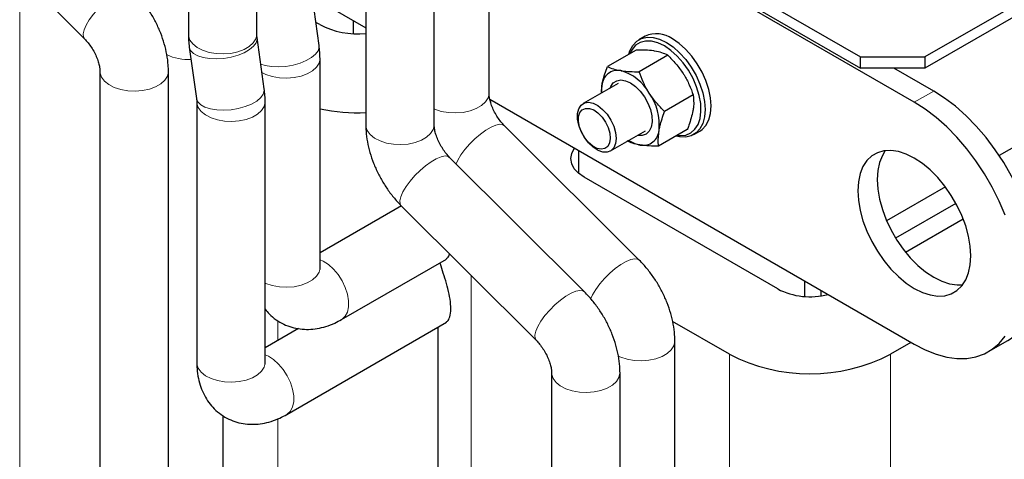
# Model space of a CAD drawing. Header units: millimetres. Extents: x 5 to 418, y 2 to 292.
# Tile 24 of 31: x 348 to 383, y 102 to 117. Entities that reach past the tile are written whole.
import ezdxf

# ---------------------------------------------------------------- set-up
doc = ezdxf.new("R2010")
doc.units = ezdxf.units.MM

msp = doc.modelspace()

# ---------------------------------------------------------------- linework, layer by layer
at = {"color": 7, "linetype": 'Continuous', "lineweight": 25}
for p, q in [((353.932, 125.9291), (353.932, 116.4827)), ((356.332, 116.4827), (356.332, 125.9291)), ((396.8513, 125.546), (379.7676, 115.6838)), ((396.8513, 125.1541), (379.7676, 115.2919)), ((360.1546, 122.3369), (360.1546, 113.3027)), ((362.5546, 113.3027), (362.5546, 122.3369)), ((367.1831, 121.6424), (377.5049, 115.6838)), ((379.3943, 114.0964), (366.7529, 121.3941)), ((366.8437, 121.4465), (377.5049, 115.2919)), ((364.4779, 114.413), (364.4779, 120.3117)), ((358.5172, 116.0856), (358.2643, 117.8879)), ((358.2774, 117.7949), (360.1546, 116.7112)), ((348.9553, 117.6487), (350.2913, 116.3159)), ((358.5375, 116.8216), (358.4031, 116.8992)), ((359.7084, 116.9687), (359.7084, 116.5022)), ((390.6288, 116.9883), (382.3754, 112.2237)), ((369.9491, 116.4116), (369.7369, 116.2892)), ((356.5939, 114.5631), (356.341, 116.3654)), ((353.9643, 116.0318), (354.2172, 114.2296)), ((369.6384, 115.9287), (368.6323, 115.348)), ((370.7453, 115.7476), (369.7392, 115.1669)), ((358.5495, 108.2982), (358.5495, 115.6347)), ((377.5049, 115.6838), (379.7676, 115.6838)), ((377.5049, 115.2919), (377.5049, 115.6838)), ((379.7676, 115.6838), (379.7676, 115.2919)), ((350.8321, 115.1766), (350.8321, 93.9727)), ((353.2321, 91.8614), (353.2321, 115.1766)), ((379.7676, 115.2919), (377.5049, 115.2919)), ((380.0731, 114.4882), (378.6811, 115.2919)), ((369.0035, 114.7573), (367.7762, 114.0487)), ((368.4214, 114.4212), (368.4364, 114.6882)), ((371.6421, 114.3519), (370.636, 113.7711)), ((354.2262, 114.1122), (354.2262, 104.9669)), ((356.6262, 104.9669), (356.6262, 114.1122)), ((364.5046, 114.2), (379.3943, 105.6043)), ((364.522, 114.137), (364.5678, 114.1635)), ((369.7488, 108.555), (365.0187, 113.2737)), ((368.7361, 112.3859), (369.9635, 113.0945)), ((371.432, 113.1373), (370.426, 112.5565)), ((371.6568, 112.9635), (371.8689, 113.086)), ((367.628, 111.5955), (367.628, 112.3969)), ((367.8255, 107.4447), (363.0954, 112.1634)), ((374.6029, 107.5472), (367.8147, 111.466)), ((380.4831, 111.1313), (378.4193, 109.9399)), ((380.8556, 110.5494), (378.737, 109.3263)), ((361.4065, 110.4581), (358.5495, 108.8088)), ((361.4004, 110.4643), (366.1305, 105.7456)), ((381.1111, 109.998), (379.0867, 108.8294)), ((359.3071, 106.475), (362.9835, 108.5973)), ((375.5476, 107.825), (375.5476, 107.283)), ((376.1133, 107.4984), (376.1133, 107.303)), ((357.3838, 103.1437), (362.9835, 106.3763)), ((372.9059, 105.2613), (370.9158, 106.4101)), ((357.8001, 106.1552), (356.6262, 105.4775)), ((362.6833, 106.203), (362.6833, 84.422)), ((370.9946, 79.5572), (370.9946, 105.7166)), ((381.9941, 105.3469), (382.6729, 105.7388)), ((379.2756, 105.6728), (378.5627, 105.2613)), ((366.6713, 104.6062), (366.6713, 76.2259)), ((369.0713, 76.2259), (369.0713, 104.6062)), ((355.1554, 88.7009), (355.1554, 103.0962))]:
    msp.add_line(p, q, dxfattribs=at)
at = {"color": 7, "linetype": 'Continuous', "lineweight": 18}
for p, q in [((348.0157, 95.5986), (348.0157, 119.0654)), ((379.3943, 114.0964), (380.0731, 114.4882)), ((363.8549, 82.7892), (363.8549, 108.0157)), ((357.0667, 105.7318), (357.0667, 106.4345)), ((372.9059, 81.1711), (372.9059, 105.2613)), ((378.5627, 77.5642), (378.5627, 105.2613)), ((357.0667, 90.3149), (357.0667, 102.9899))]:
    msp.add_line(p, q, dxfattribs=at)
at = {"color": 7, "linetype": 'Continuous', "lineweight": 18, "flags": 128}
for points in [[(350.2904, 116.3167), (350.2531, 116.3799), (350.2435, 116.492), (350.2758, 116.6356), (350.3484, 116.8039), (350.4579, 116.9892), (350.5993, 117.1827), (350.7659, 117.3754), (350.95, 117.5583), (351.1429, 117.7229), (351.3355, 117.8613), (351.519, 117.9672), (351.6847, 118.0357), (351.8249, 118.0634), (351.933, 118.0492), (351.9862, 118.0151)], [(353.932, 116.4827), (353.936, 116.4265), (353.9849, 116.2794), (354.0874, 116.1418), (354.2388, 116.0201), (354.432, 115.9201), (354.6578, 115.8464), (354.9059, 115.8024), (355.1645, 115.7903), (355.4216, 115.8105), (355.6652, 115.8621), (355.8838, 115.9428), (356.0673, 116.0487), (356.2071, 116.175), (356.2966, 116.3156), (356.3316, 116.464), (356.332, 116.4827)], [(353.9643, 116.0318), (353.965, 116.0274), (354.0116, 115.9121), (354.1115, 115.8101), (354.2601, 115.7264), (354.4505, 115.6647), (354.6737, 115.628), (354.9193, 115.6179), (355.1758, 115.635), (355.4312, 115.6785), (355.6736, 115.7463), (355.8917, 115.8352), (356.0751, 115.9411), (356.2155, 116.0591), (356.3061, 116.1836), (356.3429, 116.3088), (356.341, 116.3654)], [(356.472, 115.4322), (356.6267, 115.3849), (356.8499, 115.3482), (357.0955, 115.3382), (357.352, 115.3553), (357.6075, 115.3987), (357.8498, 115.4665), (358.0679, 115.5554), (358.2514, 115.6614), (358.3917, 115.7793), (358.4824, 115.9038), (358.5191, 116.029), (358.5172, 116.0856)], [(356.5133, 115.1379), (356.6494, 115.072), (356.8753, 114.9983), (357.1234, 114.9543), (357.382, 114.9422), (357.6391, 114.9624), (357.8827, 115.0141), (358.1013, 115.0947), (358.2848, 115.2007), (358.4246, 115.3269), (358.514, 115.4675), (358.5491, 115.6159), (358.5495, 115.6352)], [(350.8321, 115.1764), (350.836, 115.1203), (350.8849, 114.9732), (350.9875, 114.8356), (351.1389, 114.714), (351.332, 114.6139), (351.5579, 114.5402), (351.8059, 114.4962), (352.0646, 114.4841), (352.3217, 114.5043), (352.5652, 114.556), (352.7839, 114.6366), (352.9674, 114.7426), (353.1071, 114.8688), (353.1966, 115.0094), (353.2316, 115.1578), (353.2321, 115.177)], [(354.2172, 114.2296), (354.2179, 114.2251), (354.2645, 114.1098), (354.3644, 114.0079), (354.513, 113.9241), (354.7034, 113.8624), (354.9266, 113.8257), (355.1722, 113.8157), (355.4287, 113.8328), (355.6841, 113.8762), (355.9265, 113.944), (356.1446, 114.0329), (356.328, 114.1389), (356.4684, 114.2568), (356.559, 114.3813), (356.5958, 114.5065), (356.5939, 114.5631)], [(362.5546, 113.8603), (362.5778, 113.8504), (362.8037, 113.7767), (363.0518, 113.7327), (363.3104, 113.7206), (363.5675, 113.7408), (363.8111, 113.7924), (364.0297, 113.8731), (364.2132, 113.979), (364.3529, 114.1053), (364.4424, 114.2459), (364.4775, 114.3943), (364.4779, 114.413)], [(354.2262, 114.112), (354.2301, 114.056), (354.279, 113.9088), (354.3816, 113.7712), (354.533, 113.6496), (354.7261, 113.5495), (354.952, 113.4758), (355.2001, 113.4319), (355.4587, 113.4197), (355.7158, 113.4399), (355.9594, 113.4916), (356.178, 113.5723), (356.3615, 113.6782), (356.5012, 113.8044), (356.5907, 113.945), (356.6257, 114.0934), (356.6262, 114.1127)], [(360.1546, 113.3027), (360.1585, 113.2465), (360.2074, 113.0994), (360.31, 112.9618), (360.4613, 112.8401), (360.6545, 112.7401), (360.8804, 112.6664), (361.1284, 112.6224), (361.3871, 112.6102), (361.6442, 112.6305), (361.8877, 112.6821), (362.1064, 112.7628), (362.2899, 112.8687), (362.4296, 112.9949), (362.5191, 113.1355), (362.5541, 113.284), (362.5546, 113.3027)], [(363.3233, 111.936), (363.3808, 112.0626), (363.4904, 112.2479), (363.6317, 112.4414), (363.7984, 112.6341), (363.9824, 112.817), (364.1753, 112.9815), (364.368, 113.12), (364.5515, 113.2259), (364.7172, 113.2943), (364.8573, 113.3221), (364.9654, 113.3078), (365.0187, 113.2737)], [(361.4004, 110.4643), (361.3622, 110.5282), (361.3526, 110.6403), (361.3849, 110.7839), (361.4575, 110.9523), (361.567, 111.1376), (361.7084, 111.3311), (361.875, 111.5238), (362.0591, 111.7067), (362.252, 111.8712), (362.4446, 112.0097), (362.6281, 112.1156), (362.7938, 112.184), (362.934, 112.2118), (363.0421, 112.1975), (363.0954, 112.1634)], [(359.3074, 106.4751), (359.3232, 106.4848), (359.4342, 106.5893), (359.5113, 106.7372), (359.5507, 106.9213), (359.5507, 107.1332), (359.5113, 107.3629), (359.4342, 107.5997), (359.3232, 107.8324), (359.1833, 108.0503), (359.0212, 108.2432), (358.8444, 108.4019), (358.6612, 108.5192), (358.5495, 108.568)], [(368.0419, 107.186), (368.1109, 107.3439), (368.2204, 107.5292), (368.3618, 107.7227), (368.5285, 107.9154), (368.7125, 108.0983), (368.9054, 108.2629), (369.0981, 108.4013), (369.2815, 108.5072), (369.4473, 108.5757), (369.5874, 108.6034), (369.6955, 108.5892), (369.7488, 108.555)], [(356.6262, 107.7455), (356.6494, 107.7356), (356.8753, 107.6619), (357.1234, 107.6179), (357.382, 107.6057), (357.6391, 107.626), (357.8827, 107.6776), (358.1013, 107.7583), (358.2848, 107.8642), (358.4246, 107.9904), (358.514, 108.131), (358.5491, 108.2795), (358.5495, 108.2982)], [(366.1305, 105.7456), (366.0923, 105.8096), (366.0827, 105.9217), (366.115, 106.0652), (366.1876, 106.2336), (366.2971, 106.4189), (366.4385, 106.6124), (366.6051, 106.8051), (366.7892, 106.988), (366.982, 107.1525), (367.1747, 107.291), (367.3582, 107.3969), (367.5239, 107.4654), (367.6641, 107.4931), (367.7722, 107.4789), (367.8255, 107.4447)], [(369.0113, 105.1918), (369.0945, 105.1539), (369.3204, 105.0802), (369.5685, 105.0362), (369.8271, 105.0241), (370.0842, 105.0443), (370.3278, 105.096), (370.5464, 105.1766), (370.7299, 105.2826), (370.8696, 105.4088), (370.9591, 105.5494), (370.9942, 105.6978), (370.9946, 105.717)], [(357.384, 103.1438), (357.3999, 103.1535), (357.5109, 103.258), (357.5879, 103.4059), (357.6274, 103.59), (357.6274, 103.8019), (357.5879, 104.0316), (357.5109, 104.2684), (357.3999, 104.5011), (357.26, 104.719), (357.0979, 104.9119), (356.9211, 105.0706), (356.7379, 105.1879), (356.6262, 105.2367)], [(354.2262, 104.9669), (354.2301, 104.9107), (354.279, 104.7636), (354.3816, 104.626), (354.533, 104.5043), (354.7261, 104.4043), (354.952, 104.3306), (355.2001, 104.2866), (355.4587, 104.2744), (355.7158, 104.2947), (355.9594, 104.3463), (356.178, 104.427), (356.3615, 104.5329), (356.5012, 104.6591), (356.5907, 104.7997), (356.6257, 104.9482), (356.6262, 104.9669)], [(366.6713, 104.6061), (366.6752, 104.55), (366.7241, 104.4029), (366.8267, 104.2653), (366.978, 104.1436), (367.1712, 104.0436), (367.3971, 103.9699), (367.6451, 103.9259), (367.9038, 103.9138), (368.1609, 103.934), (368.4044, 103.9856), (368.6231, 104.0663), (368.8066, 104.1722), (368.9463, 104.2985), (369.0358, 104.4391), (369.0708, 104.5875), (369.0713, 104.6067)]]:
    msp.add_lwpolyline(points, dxfattribs=at)
at = {"color": 7, "linetype": 'Continuous', "lineweight": 25, "flags": 128}
for points in [[(369.3835, 115.7816), (369.4211, 115.899), (369.5211, 116.089), (369.6568, 116.2345), (369.8242, 116.3311), (370.018, 116.3759), (370.2325, 116.3676), (370.4611, 116.3064), (370.6969, 116.1941)], [(370.6262, 116.0716), (370.3964, 116.1804), (370.174, 116.2379), (369.9661, 116.2423), (369.7794, 116.1935), (369.62, 116.0929), (369.4929, 115.944), (369.4214, 115.8035)], [(371.0784, 112.9331), (371.1845, 112.9242), (371.3826, 112.9466), (371.5563, 113.0215), (371.7002, 113.1468), (371.8095, 113.3183), (371.8808, 113.5305), (371.9118, 113.7767), (371.9014, 114.0488), (371.8501, 114.3382), (371.7594, 114.6355), (371.6323, 114.9312), (371.4729, 115.2159), (371.2862, 115.4802), (371.0784, 115.7158), (370.8559, 115.9151), (370.6262, 116.0716)], [(370.6969, 116.1941), (370.9326, 116.0342), (371.1612, 115.8315), (371.3757, 115.5922), (371.5695, 115.3235), (371.7369, 115.0337), (371.8726, 114.7315), (371.9726, 114.4261), (372.0339, 114.1267), (372.0545, 113.8426), (372.0339, 113.5823), (371.9726, 113.3537), (371.8726, 113.1637), (371.7369, 113.0182), (371.5695, 112.9216), (371.3757, 112.8767), (371.1612, 112.8851), (371.0405, 112.9113)], [(371.8689, 113.086), (371.949, 113.1407), (372.0848, 113.2862), (372.1848, 113.4761), (372.246, 113.7047), (372.2666, 113.9651), (372.246, 114.2492), (372.1848, 114.5485), (372.0848, 114.8539), (371.949, 115.1561), (371.7817, 115.446), (371.5878, 115.7146), (371.3733, 115.954), (371.1447, 116.1566), (370.909, 116.3166)], [(368.4364, 114.6882), (368.4212, 114.5441), (368.4216, 114.4213)], [(368.7209, 114.5941), (368.7444, 114.6507), (368.8331, 114.7748), (368.9544, 114.8517), (369.1018, 114.8774), (369.2673, 114.8503), (369.4421, 114.772), (369.6166, 114.6466), (369.7815, 114.481), (369.9279, 114.284), (370.0479, 114.0664), (370.1351, 113.8397), (370.1846, 113.6163), (370.194, 113.4082), (370.1625, 113.2265), (370.0921, 113.0812), (369.9864, 112.98), (369.8511, 112.9284), (369.6936, 112.9291), (369.6808, 112.9313)], [(382.6729, 105.7388), (382.8056, 105.8236), (383.0478, 106.0292), (383.2574, 106.2809), (383.4322, 106.5761), (383.5701, 106.9114), (383.6697, 107.2832), (383.7299, 107.6874), (383.7501, 108.1196), (383.7299, 108.575), (383.6697, 109.0487), (383.5701, 109.5355), (383.4322, 110.0301), (383.2574, 110.527), (383.0478, 111.0207), (382.8056, 111.5059), (382.5335, 111.9773), (382.2344, 112.4297), (381.9116, 112.8581), (381.5687, 113.2578), (381.2093, 113.6245), (380.8376, 113.9541), (380.4574, 114.2431), (380.0731, 114.4882)], [(367.6264, 113.2881), (367.5832, 113.5031), (367.5822, 113.7002), (367.6235, 113.8669), (367.7047, 113.9928), (367.8204, 114.07), (367.9636, 114.0936), (368.1251, 114.0621), (368.2949, 113.9776), (368.4622, 113.8453), (368.6166, 113.6735), (368.7483, 113.4731), (368.8491, 113.2566), (368.9126, 113.0376), (368.9349, 112.83), (368.9146, 112.6466), (368.8528, 112.4992), (368.7536, 112.3968), (368.6231, 112.346), (368.4696, 112.35), (368.3026, 112.4084), (368.1327, 112.5177), (367.9706, 112.671), (367.8264, 112.8585), (367.7092, 113.0687), (367.6264, 113.2881)], [(382.5786, 110.1351), (382.369, 110.6288), (382.1268, 111.114), (381.8546, 111.5854), (381.5555, 112.0378), (381.2328, 112.4662), (380.8898, 112.8659), (380.5305, 113.2326), (380.1588, 113.5623), (379.7786, 113.8512), (379.3943, 114.0964)], [(367.654, 113.2264), (367.6171, 113.4177), (367.6212, 113.5906), (367.666, 113.7321), (367.7484, 113.8318), (367.8621, 113.8823), (367.9987, 113.8798), (368.1481, 113.8246), (368.2992, 113.7207), (368.4408, 113.5758), (368.5624, 113.4007), (368.655, 113.2083), (368.7117, 113.013), (368.7282, 112.8292), (368.7035, 112.6705), (368.6393, 112.5488), (368.5404, 112.473), (368.414, 112.4487), (368.2697, 112.4778), (368.118, 112.5582), (367.9703, 112.6837), (367.8375, 112.8452), (367.7294, 113.0307), (367.654, 113.2264)], [(367.8147, 111.466), (367.6157, 111.6059), (367.4679, 111.7656), (367.3768, 111.9389), (367.3461, 112.1191), (367.3768, 112.2993), (367.4679, 112.4726), (367.4765, 112.4843)], [(381.3742, 108.7074), (381.354, 109.0444), (381.294, 109.3978), (381.1953, 109.7604), (381.0599, 110.1249), (380.8906, 110.4838), (380.6908, 110.8297), (380.4647, 111.1558), (380.2168, 111.4553), (379.9521, 111.722), (379.676, 111.9507), (379.3943, 112.1367), (379.1125, 112.2761), (378.8365, 112.3661), (378.5718, 112.4049), (378.3239, 112.3917), (378.0977, 112.3267), (377.898, 112.2114), (377.7287, 112.048), (377.5933, 111.8398), (377.4946, 111.5912), (377.4345, 111.3071), (377.4144, 110.9933), (377.4345, 110.6563), (377.4946, 110.3029), (377.5933, 109.9403), (377.7287, 109.5758), (377.898, 109.2169), (378.0977, 108.871), (378.3239, 108.5449), (378.5718, 108.2455), (378.8365, 107.9787), (379.1125, 107.75), (379.3943, 107.564), (379.676, 107.4246), (379.9521, 107.3346), (380.2168, 107.2958), (380.4647, 107.309), (380.6908, 107.374), (380.8906, 107.4893), (381.0599, 107.6528), (381.1953, 107.8609), (381.294, 108.1096), (381.354, 108.3936), (381.3742, 108.7074)], [(378.3756, 112.3989), (378.2721, 112.2317), (378.1734, 111.983), (378.1134, 111.6989), (378.0932, 111.3852), (378.1134, 111.0482), (378.1734, 110.6948), (378.2721, 110.3321), (378.4075, 109.9677), (378.5768, 109.6088), (378.7765, 109.2628), (379.0027, 108.9368), (379.2506, 108.6373), (379.5153, 108.3705), (379.7913, 108.1418), (380.0731, 107.9559), (380.3549, 107.8165), (380.6309, 107.7265), (380.8956, 107.6877), (381.0918, 107.6937)], [(379.3943, 105.6043), (379.7786, 105.4057), (380.1588, 105.2558), (380.5305, 105.1562), (380.8898, 105.1081), (381.2328, 105.1119), (381.5555, 105.1676), (381.8546, 105.2746), (382.1268, 105.4318), (382.369, 105.6373), (382.5786, 105.8891)]]:
    msp.add_lwpolyline(points, dxfattribs=at)
at = {"color": 7, "linetype": 'Continuous', "lineweight": 25}
for centre, radius, start, end in [((359.8754, 119.3865), 2.8929, 242.45217, 275.53842), ((370.3495, 115.5613), 0.9399, 53.47043, 115.21911), ((368.9947, 114.6546), 0.5594, 79.69185, 176.55639), ((368.651, 113.6103), 1.6553, 29.1486, 74.44852), ((368.4956, 113.2975), 1.9534, 354.53093, 34.94968), ((359.8897, 120.4514), 6.7231, 258.50156, 272.25778), ((369.8817, 113.1449), 0.5594, 259.69185, 356.55639), ((369.9955, 113.687), 1.1132, 236.52194, 258.91949), ((375.7395, 109.7494), 2.4782, 242.70119, 284.66718), ((375.7343, 110.7003), 6.1305, 242.52431, 297.47569)]:
    msp.add_arc(centre, radius, start, end, dxfattribs=at)
at = {"color": 7, "linetype": 'Continuous', "lineweight": 18}
msp.add_arc((353.9395, 117.422), 1.8288, 245.18972, 272.69833, dxfattribs=at)
at = {"color": 7, "linetype": 'Continuous', "lineweight": 25}
for points, knots in [([(353.2321, 115.1766), (353.2305, 115.25), (353.2262, 115.4465), (353.183, 115.771), (353.0948, 116.1466), (352.9678, 116.5188), (352.8058, 116.8818), (352.6113, 117.2308), (352.3866, 117.5608), (352.1746, 117.8211), (352.0351, 117.9647), (351.9863, 118.015)], [0, 0, 0, 0, 0.0733961, 0.1962686, 0.3194166, 0.4424019, 0.564942, 0.6872957, 0.8099854, 0.9334745, 1, 1, 1, 1]), ([(353.932, 116.4827), (353.9334, 116.4093), (353.9361, 116.2599), (353.9548, 116.1087), (353.9643, 116.0318)], [0, 0, 0, 0, 0.4918218, 1, 1, 1, 1]), ([(356.341, 116.3654), (356.3383, 116.3874), (356.3328, 116.4327), (356.3323, 116.4658), (356.332, 116.4827)], [0, 0, 0, 0, 0.48568513, 1, 1, 1, 1]), ([(350.2913, 116.3159), (350.3118, 116.2947), (350.3727, 116.232), (350.4752, 116.105), (350.5885, 115.933), (350.6858, 115.7475), (350.7604, 115.5618), (350.8084, 115.3917), (350.8298, 115.2582), (350.8314, 115.2011), (350.8321, 115.1766)], [0, 0, 0, 0, 0.0694901, 0.2056064, 0.3445788, 0.485508, 0.6260661, 0.7640286, 0.8983723, 1, 1, 1, 1]), ([(358.5495, 115.6347), (358.5482, 115.7082), (358.5454, 115.8575), (358.5267, 116.0087), (358.5172, 116.0856)], [0, 0, 0, 0, 0.4918218, 1, 1, 1, 1]), ([(370.2828, 115.8907), (370.2695, 115.8928), (370.1694, 115.9086), (369.9622, 115.9277), (369.747, 115.9284), (369.6384, 115.9287)], [0, 0, 0, 0, 0.07009, 0.5307844, 1, 1, 1, 1]), ([(370.7453, 115.7476), (370.6808, 115.777), (370.5507, 115.8363), (370.3726, 115.8725), (370.2828, 115.8907)], [0, 0, 0, 0, 0.495458, 1, 1, 1, 1]), ([(370.7453, 115.7476), (370.8435, 115.649), (371.0418, 115.4498), (371.2032, 115.2188), (371.2846, 115.1023)], [0, 0, 0, 0, 0.49545796, 1, 1, 1, 1]), ([(368.4364, 114.6882), (368.4459, 114.7377), (368.4859, 114.9458), (368.569, 115.174), (368.6323, 115.348)], [0, 0, 0, 0, 0.2381018, 1, 1, 1, 1]), ([(368.6323, 115.348), (368.6968, 115.3186), (368.8269, 115.2593), (369.005, 115.2231), (369.0948, 115.2049)], [0, 0, 0, 0, 0.495458, 1, 1, 1, 1]), ([(369.0948, 115.2049), (369.1081, 115.2028), (369.2082, 115.187), (369.4154, 115.1679), (369.6306, 115.1672), (369.7392, 115.1669)], [0, 0, 0, 0, 0.07009, 0.5307844, 1, 1, 1, 1]), ([(370.0967, 114.4165), (370.0862, 114.4331), (370.0065, 114.5588), (369.8746, 114.8065), (369.7846, 115.046), (369.7392, 115.1669)], [0, 0, 0, 0, 0.07009003, 0.53078443, 1, 1, 1, 1]), ([(371.2846, 115.1023), (371.2951, 115.0857), (371.3748, 114.9599), (371.5067, 114.7123), (371.5967, 114.4728), (371.6421, 114.3519)], [0, 0, 0, 0, 0.07009, 0.5307844, 1, 1, 1, 1]), ([(356.6262, 114.1122), (356.6248, 114.1857), (356.6221, 114.335), (356.6034, 114.4862), (356.5939, 114.5631)], [0, 0, 0, 0, 0.4918218, 1, 1, 1, 1]), ([(365.0187, 113.2737), (364.9981, 113.2949), (364.9373, 113.3576), (364.8348, 113.4846), (364.7215, 113.6566), (364.6241, 113.8421), (364.5496, 114.0278), (364.5016, 114.1979), (364.4802, 114.3314), (364.4786, 114.3885), (364.4779, 114.413)], [0, 0, 0, 0, 0.0694901, 0.2056064, 0.3445788, 0.485508, 0.6260661, 0.7640286, 0.8983723, 1, 1, 1, 1]), ([(370.636, 113.7711), (370.5378, 113.8698), (370.3395, 114.0689), (370.1781, 114.2999), (370.0967, 114.4165)], [0, 0, 0, 0, 0.495458, 1, 1, 1, 1]), ([(371.6421, 114.3519), (371.6526, 114.2206), (371.6665, 114.0484), (371.6354, 113.8454), (371.628, 113.7971)], [0, 0, 0, 0, 0.7618982, 1, 1, 1, 1]), ([(354.2172, 114.2296), (354.2199, 114.2076), (354.2254, 114.1622), (354.2259, 114.1292), (354.2262, 114.1122)], [0, 0, 0, 0, 0.4856851, 1, 1, 1, 1]), ([(370.4401, 113.1113), (370.4496, 113.1609), (370.4896, 113.3689), (370.5727, 113.5972), (370.636, 113.7711)], [0, 0, 0, 0, 0.2381018, 1, 1, 1, 1]), ([(371.628, 113.7971), (371.589, 113.63), (371.539, 113.4161), (371.4513, 113.1874), (371.432, 113.1373)], [0, 0, 0, 0, 0.7810476, 1, 1, 1, 1]), ([(360.1546, 113.3027), (360.1562, 113.2293), (360.1604, 113.0328), (360.2036, 112.7083), (360.2918, 112.3327), (360.4188, 111.9605), (360.5809, 111.5975), (360.7754, 111.2485), (361, 110.9185), (361.212, 110.6582), (361.3515, 110.5146), (361.4004, 110.4643)], [0, 0, 0, 0, 0.0733961, 0.1962686, 0.3194166, 0.4424019, 0.564942, 0.6872957, 0.8099854, 0.9334745, 1, 1, 1, 1]), ([(363.0954, 112.1634), (363.0748, 112.1846), (363.014, 112.2473), (362.9115, 112.3743), (362.7981, 112.5463), (362.7008, 112.7318), (362.6262, 112.9175), (362.5783, 113.0876), (362.5569, 113.2211), (362.5553, 113.2782), (362.5546, 113.3027)], [0, 0, 0, 0, 0.0694901, 0.2056064, 0.3445788, 0.485508, 0.6260661, 0.7640286, 0.8983723, 1, 1, 1, 1]), ([(370.426, 112.5565), (370.4217, 112.593), (370.4024, 112.7599), (370.4235, 112.9572), (370.4401, 113.1113)], [0, 0, 0, 0, 0.2189524, 1, 1, 1, 1]), ([(369.7816, 112.5946), (369.7686, 112.5968), (369.6701, 112.6135), (369.5026, 112.6556), (369.3807, 112.7101), (369.3191, 112.7376)], [0, 0, 0, 0, 0.07009, 0.5307844, 1, 1, 1, 1]), ([(370.426, 112.5565), (370.3107, 112.5565), (370.078, 112.5566), (369.881, 112.5818), (369.7816, 112.5946)], [0, 0, 0, 0, 0.495458, 1, 1, 1, 1]), ([(362.9766, 106.3869), (363.0078, 106.4086), (363.0754, 106.4556), (363.1361, 106.6861), (363.1414, 107.0002), (363.0861, 107.3671), (362.9858, 107.7488), (362.8719, 108.1072), (362.7878, 108.3531), (362.7635, 108.45), (362.7591, 108.4677)], [0, 0, 0, 0, 0.1210494, 0.2628842, 0.4017481, 0.5403221, 0.6790208, 0.8193886, 0.9670194, 1, 1, 1, 1]), ([(362.9766, 108.6079), (363.0097, 108.6246), (363.0576, 108.6488), (363.0807, 108.7498), (363.0879, 108.7808)], [0, 0, 0, 0, 0.69219054, 1, 1, 1, 1]), ([(370.9946, 105.7166), (370.993, 105.79), (370.9887, 105.9865), (370.9455, 106.311), (370.8574, 106.6866), (370.7304, 107.0588), (370.5683, 107.4218), (370.3738, 107.7708), (370.1491, 108.1008), (369.9371, 108.3611), (369.7976, 108.5047), (369.7488, 108.555)], [0, 0, 0, 0, 0.0733961, 0.1962686, 0.3194166, 0.4424019, 0.564942, 0.6872957, 0.8099854, 0.9334745, 1, 1, 1, 1]), ([(358.5541, 108.2339), (358.5537, 108.2343), (358.5527, 108.2353), (358.5506, 108.2761), (358.5495, 108.2982)], [0, 0, 0, 0, 0.45831801, 1, 1, 1, 1]), ([(369.0713, 104.6062), (369.0697, 104.6797), (369.0654, 104.8762), (369.0222, 105.2007), (368.934, 105.5763), (368.807, 105.9485), (368.6449, 106.3115), (368.4505, 106.6605), (368.2258, 106.9905), (368.0138, 107.2508), (367.8743, 107.3944), (367.8255, 107.4447)], [0, 0, 0, 0, 0.0733961, 0.1962686, 0.3194166, 0.4424019, 0.564942, 0.6872957, 0.8099854, 0.9334745, 1, 1, 1, 1]), ([(356.6262, 106.8347), (356.6711, 106.7794), (356.7828, 106.642), (357.0018, 106.4635), (357.2698, 106.3055), (357.5552, 106.1976), (357.8505, 106.137), (358.152, 106.1225), (358.4571, 106.1525), (358.7644, 106.2272), (359.0499, 106.3355), (359.2276, 106.4318), (359.3071, 106.475)], [0, 0, 0, 0, 0.0723065, 0.1798506, 0.2843018, 0.3866538, 0.487925, 0.5895406, 0.6929402, 0.7994907, 0.9102525, 1, 1, 1, 1]), ([(366.1305, 105.7456), (366.151, 105.7244), (366.2118, 105.6617), (366.3143, 105.5347), (366.4277, 105.3627), (366.525, 105.1772), (366.5996, 104.9915), (366.6476, 104.8214), (366.6689, 104.6879), (366.6706, 104.6308), (366.6713, 104.6062)], [0, 0, 0, 0, 0.0694901, 0.2056064, 0.3445788, 0.485508, 0.6260661, 0.7640286, 0.8983723, 1, 1, 1, 1]), ([(354.2262, 104.9669), (354.2278, 104.8925), (354.232, 104.7039), (354.2742, 104.4123), (354.3601, 104.1013), (354.4842, 103.8168), (354.6435, 103.5613), (354.8417, 103.3301), (355.0776, 103.1316), (355.3466, 102.9744), (355.6319, 102.8662), (355.9272, 102.8057), (356.2286, 102.7912), (356.5338, 102.8212), (356.8411, 102.8959), (357.1266, 103.0042), (357.3043, 103.1005), (357.3838, 103.1437)], [0, 0, 0, 0, 0.04828, 0.1222803, 0.1934984, 0.2620479, 0.328463, 0.3934024, 0.463723, 0.5320213, 0.5989469, 0.6651658, 0.7316099, 0.7992206, 0.8688916, 0.9413162, 1, 1, 1, 1]), ([(356.6308, 104.9026), (356.6303, 104.903), (356.6294, 104.904), (356.6273, 104.9448), (356.6262, 104.9669)], [0, 0, 0, 0, 0.458318, 1, 1, 1, 1])]:
    msp.add_open_spline(points, degree=3, knots=knots, dxfattribs=at)

doc.saveas('drawing.dxf')
